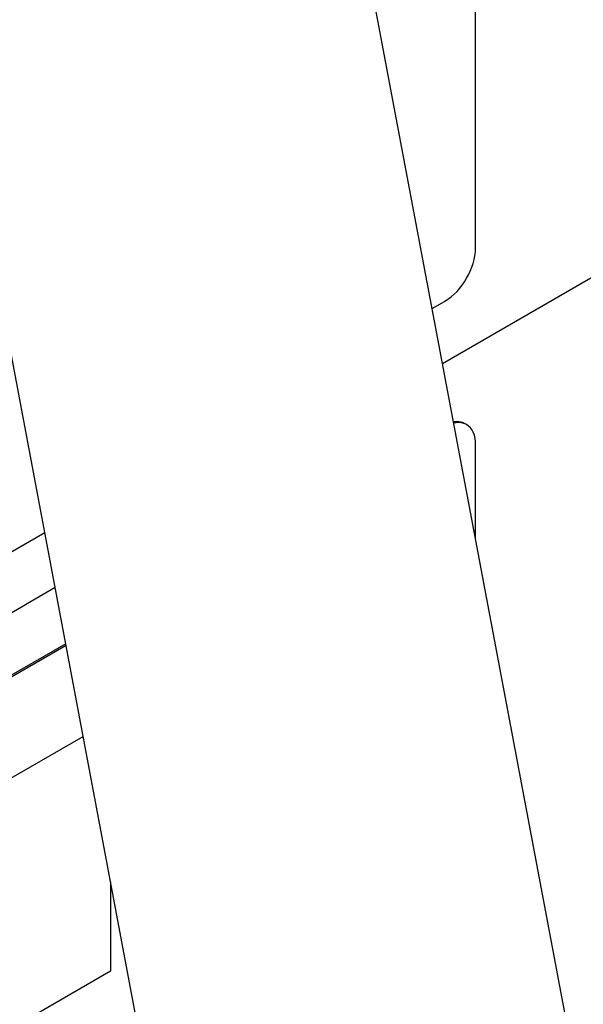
# Model space of a CAD drawing. Header units: millimetres. Extents: x 0 to 5600, y -1552 to 3960.
# Tile 134 of 199: x 4563 to 4589, y 2483 to 2528. Entities that reach past the tile are written whole.
import ezdxf

# ---------------------------------------------------------------- set-up
doc = ezdxf.new("R2010")
doc.units = ezdxf.units.MM
doc.header["$LTSCALE"] = 308
doc.layers.get('0').update_dxf_attribs({"linetype": 'CONTINUOUS'})
doc.layers.add('03___PRT_ALL_CURVES', color=7, linetype='CONTINUOUS')
doc.layers.add('06___PRT_ALL_SURFS', color=7, linetype='CONTINUOUS')

msp = doc.modelspace()

# ---------------------------------------------------------------- linework, layer by layer
at = {"color": 7, "linetype": 'Continuous'}
for p, q in [((4582.511, 2511.969), (4867.12, 2676.287)), ((4584.023, 2517.251), (4584.023, 2553.177)), ((4582.039, 2514.473), (4582.608, 2514.802)), ((4584.023, 2503.945), (4584.023, 2508.27)), ((4514.726, 2475.61), (4564.361, 2504.267)), ((4455.309, 2438.53), (4564.833, 2501.763)), ((4565.319, 2499.186), (4514.656, 2469.936)), ((4565.333, 2499.112), (4514.726, 2469.895))]:
    msp.add_line(p, q, dxfattribs=at)
for points, knots in [([(4582.608, 2514.802), (4583.028, 2515.044), (4583.691, 2515.809), (4584.023, 2516.767), (4584.023, 2517.251)], [0, 0, 0, 0, 0.499998, 1, 1, 1, 1]), ([(4583.538, 2509.226), (4583.425, 2509.291), (4583.239, 2509.332), (4583.061, 2509.314), (4583.014, 2509.307)], [0, 0, 0, 0, 0.730162, 1, 1, 1, 1]), ([(4583.44, 2509.254), (4583.341, 2509.28), (4583.197, 2509.286), (4583.059, 2509.262), (4583.023, 2509.254)], [0, 0, 0, 0, 0.732725, 1, 1, 1, 1]), ([(4584.023, 2508.27), (4584.023, 2508.461), (4583.976, 2508.816), (4583.743, 2509.107), (4583.608, 2509.185)], [0, 0, 0, 0, 0.550826, 1, 1, 1, 1])]:
    msp.add_open_spline(points, degree=3, knots=knots, dxfattribs=at)
msp.add_open_spline([(4583.608, 2509.185), (4583.556, 2509.216), (4583.498, 2509.239), (4583.44, 2509.254)], degree=3, dxfattribs=at)
at = {"layer": '03___PRT_ALL_CURVES', "color": 4, "linetype": 'Continuous'}
for p, q in [((4554.639, 2488.34), (4566.114, 2494.965)), ((4567.367, 2488.318), (4567.367, 2484.257)), ((4567.367, 2484.257), (4554.639, 2476.909))]:
    msp.add_line(p, q, dxfattribs=at)
at = {"layer": '06___PRT_ALL_SURFS', "color": 7, "linetype": 'Continuous'}
for p, q in [((4623.727, 2293.24), (4560.794, 2627.214)), ((4606.049, 2283.034), (4543.117, 2617.008))]:
    msp.add_line(p, q, dxfattribs=at)

doc.saveas('drawing.dxf')
